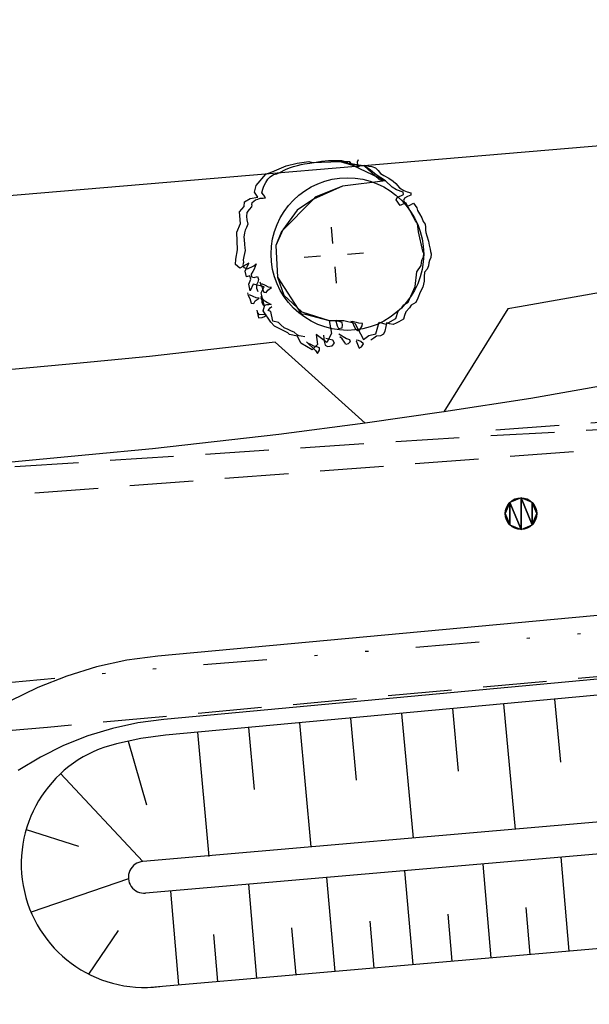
# Model space of a CAD drawing. Extents: x 446005 to 446745, y 447032 to 448234.
# Tile 9 of 127: x 446315 to 446333, y 447131 to 447162. Entities that reach past the tile are written whole.
import ezdxf

# ---------------------------------------------------------------- set-up
doc = ezdxf.new("R2010")
doc.units = 0
doc.header["$LTSCALE"] = 2
doc.header["$MEASUREMENT"] = 0
for name, pattern in [('AUSGEZOGEN', [0]), ('GESTRICH-X2', [1.5, 1, -0.5]), ('GETRENNTX3', [3.25, 1, -0.75, 0, -0.75, 0, -0.75])]:
    doc.linetypes.add(name, pattern=pattern)
for name, color, linetype in [('BOESCHG', 250, 'AUSGEZOGEN'), ('DB-Autohof', 15, 'CONTINUOUS'), ('FBRTOP', 250, 'AUSGEZOGEN'), ('GASLTG', 4, 'GESTRICH-X2'), ('SCHMUTZWASSER', 30, 'GESTRICH-X2'), ('STROMLTG', 4, 'AUSGEZOGEN'), ('TELEKOM', 4, 'GETRENNTX3'), ('W-LTG', 4, 'GESTRICH-X2')]:
    doc.layers.add(name, color=color, linetype=linetype)

msp = doc.modelspace()

# ---------------------------------------------------------------- linework, layer by layer
at = {"layer": 'BOESCHG'}
msp.add_lwpolyline([(446480.167, 447162.894, 0.000901), (446482.386, 447143.323, 0.006832), (446482.718, 447140.748, 0.000544), (446482.746, 447140.555, 0.000007), (446485.092, 447124.399, 0.000282), (446486.2, 447116.795, 0.000162), (446488.145, 447103.541)], format="xyb", dxfattribs=at)
at = {"layer": 'DB-Autohof', "linetype": 'Continuous'}
for p, q in [((446344.889, 447158.6), (446277.026, 447152.844)), ((446323.139, 447156.807), (446323.571, 447156.993)), ((446323.554, 447156.881), (446323.681, 447156.929)), ((446323.554, 447156.881), (446323.681, 447156.929)), ((446323.571, 447156.993), (446323.918, 447157.077)), ((446323.681, 447156.929), (446323.807, 447156.976)), ((446323.681, 447156.929), (446323.807, 447156.976)), ((446323.807, 447156.976), (446323.935, 447157.006)), ((446323.807, 447156.976), (446323.935, 447157.006)), ((446323.918, 447157.077), (446324.286, 447157.127)), ((446323.935, 447157.006), (446324.045, 447157.034)), ((446323.935, 447157.006), (446324.045, 447157.034)), ((446324.045, 447157.034), (446324.154, 447157.061)), ((446324.045, 447157.034), (446324.154, 447157.061)), ((446324.154, 447157.061), (446324.321, 447157.075)), ((446324.154, 447157.061), (446324.321, 447157.075)), ((446324.286, 447157.127), (446324.391, 447157.102)), ((446324.321, 447157.075), (446324.523, 447157.111)), ((446324.321, 447157.075), (446324.523, 447157.111)), ((446324.391, 447157.102), (446324.983, 447157.124)), ((446324.523, 447157.111), (446324.688, 447157.143)), ((446324.523, 447157.111), (446324.688, 447157.143)), ((446324.688, 447157.143), (446324.91, 447157.162)), ((446324.688, 447157.143), (446324.91, 447157.162)), ((446324.91, 447157.162), (446325.133, 447157.162)), ((446324.91, 447157.162), (446325.133, 447157.162)), ((446324.983, 447157.124), (446325.273, 447157.135)), ((446325.133, 447157.162), (446325.32, 447157.159)), ((446325.133, 447157.162), (446325.32, 447157.159)), ((446325.273, 447157.135), (446325.656, 447157.018)), ((446325.572, 447157.123), (446325.273, 447157.135)), ((446325.273, 447157.135), (446326.03, 447156.993)), ((446325.32, 447157.159), (446325.434, 447157.131)), ((446325.32, 447157.159), (446325.434, 447157.131)), ((446325.434, 447157.131), (446325.51, 447157.119)), ((446325.434, 447157.131), (446325.51, 447157.119)), ((446325.656, 447157.018), (446325.572, 447157.123)), ((446325.73, 447157.024), (446325.656, 447157.018)), ((446325.656, 447157.018), (446326.703, 447156.528)), ((446326.03, 447156.993), (446325.73, 447157.024)), ((446325.815, 447157.032), (446325.803, 447156.957)), ((446325.803, 447156.957), (446325.892, 447157.001)), ((446325.84, 447157.184), (446325.809, 447157.106)), ((446325.809, 447157.106), (446325.815, 447157.032)), ((446325.892, 447157.001), (446325.966, 447157.008)), ((446325.966, 447157.008), (446326.04, 447157.014)), ((446326.228, 447156.861), (446326.03, 447156.993)), ((446326.03, 447156.993), (446326.5, 447156.563)), ((446326.04, 447157.014), (446326.173, 447156.988)), ((446326.173, 447156.988), (446326.267, 447156.977)), ((446326.267, 447156.977), (446326.382, 447156.931)), ((446326.382, 447156.931), (446326.464, 447156.844)), ((446322.635, 447156.374), (446322.94, 447156.735)), ((446322.94, 447156.735), (446323.139, 447156.807)), ((446323.002, 447156.574), (446323.07, 447156.654)), ((446323.002, 447156.574), (446323.07, 447156.654)), ((446323.07, 447156.654), (446323.176, 447156.719)), ((446323.07, 447156.654), (446323.176, 447156.719)), ((446323.176, 447156.719), (446323.286, 447156.746)), ((446323.176, 447156.719), (446323.286, 447156.746)), ((446323.286, 447156.746), (446323.375, 447156.791)), ((446323.286, 447156.746), (446323.375, 447156.791)), ((446323.375, 447156.791), (446323.554, 447156.881)), ((446323.375, 447156.791), (446323.554, 447156.881)), ((446326.408, 447156.708), (446326.228, 447156.861)), ((446326.703, 447156.528), (446326.408, 447156.708)), ((446326.464, 447156.844), (446326.546, 447156.758)), ((446326.546, 447156.758), (446326.645, 447156.692)), ((446326.645, 447156.692), (446326.8, 447156.612)), ((446322.578, 447156.164), (446322.635, 447156.374)), ((446322.842, 447156.262), (446322.871, 447156.358)), ((446322.842, 447156.262), (446322.871, 447156.358)), ((446322.871, 447156.358), (446322.936, 447156.475)), ((446322.871, 447156.358), (446322.936, 447156.475)), ((446322.936, 447156.475), (446323.002, 447156.574)), ((446322.936, 447156.475), (446323.002, 447156.574)), ((446325.342, 447156.352), (446324.437, 447155.95)), ((446325.342, 447156.352), (446324.483, 447156.013)), ((446326.703, 447156.528), (446325.342, 447156.352)), ((446326.703, 447156.528), (446325.342, 447156.352)), ((446326.5, 447156.563), (446326.703, 447156.528)), ((446326.907, 447156.321), (446326.703, 447156.528)), ((446326.8, 447156.612), (446326.939, 447156.511)), ((446327.044, 447156.24), (446326.907, 447156.321)), ((446326.939, 447156.511), (446327.019, 447156.444)), ((446327.019, 447156.444), (446327.143, 447156.305)), ((446322.445, 447155.967), (446322.684, 447156.006)), ((446322.684, 447156.006), (446322.578, 447156.164)), ((446322.814, 447156.148), (446322.842, 447156.262)), ((446322.814, 447156.148), (446322.842, 447156.262)), ((446322.876, 447156.078), (446322.814, 447156.148)), ((446322.876, 447156.078), (446322.814, 447156.148)), ((446322.921, 447155.989), (446322.876, 447156.078)), ((446322.921, 447155.989), (446322.876, 447156.078)), ((446324.483, 447156.013), (446324.437, 447155.95)), ((446327.033, 447155.922), (446327.064, 447155.999)), ((446327.255, 447156.164), (446327.044, 447156.24)), ((446327.064, 447155.999), (446327.261, 447156.09)), ((446327.143, 447156.305), (446327.28, 447156.223)), ((446327.261, 447156.09), (446327.255, 447156.164)), ((446327.28, 447156.223), (446327.377, 447156.175)), ((446327.39, 447156.027), (446327.3, 447155.983)), ((446327.377, 447156.175), (446327.491, 447156.148)), ((446327.498, 447156.074), (446327.39, 447156.027)), ((446327.491, 447156.148), (446327.498, 447156.074)), ((446322.105, 447155.548), (446322.249, 447155.719)), ((446322.249, 447155.719), (446322.268, 447155.859)), ((446322.268, 447155.859), (446322.445, 447155.967)), ((446322.486, 447155.703), (446322.413, 447155.618)), ((446322.486, 447155.703), (446322.413, 447155.618)), ((446322.492, 447155.767), (446322.486, 447155.703)), ((446322.492, 447155.767), (446322.486, 447155.703)), ((446322.492, 447155.767), (446322.504, 447155.842)), ((446322.492, 447155.767), (446322.504, 447155.842)), ((446322.504, 447155.842), (446322.609, 447155.926)), ((446322.504, 447155.842), (446322.609, 447155.926)), ((446322.609, 447155.926), (446322.682, 447155.951)), ((446322.609, 447155.926), (446322.682, 447155.951)), ((446322.682, 447155.951), (446322.754, 447155.975)), ((446322.682, 447155.951), (446322.754, 447155.975)), ((446322.754, 447155.975), (446322.847, 447155.983)), ((446322.754, 447155.975), (446322.847, 447155.983)), ((446322.847, 447155.983), (446322.921, 447155.989)), ((446322.847, 447155.983), (446322.921, 447155.989)), ((446324.437, 447155.95), (446323.425, 447154.93)), ((446324.437, 447155.95), (446323.918, 447155.6)), ((446327.16, 447155.746), (446327.033, 447155.922)), ((446327.338, 447155.836), (446327.16, 447155.746)), ((446327.3, 447155.983), (446327.269, 447155.905)), ((446327.269, 447155.905), (446327.314, 447155.816)), ((446327.314, 447155.816), (446327.396, 447155.73)), ((446327.647, 447155.265), (446327.338, 447155.836)), ((446327.396, 447155.73), (446327.468, 447155.755)), ((446327.468, 447155.755), (446327.575, 447155.819)), ((446327.575, 447155.819), (446327.636, 447155.75)), ((446327.636, 447155.75), (446327.68, 447155.679)), ((446322.135, 447155.18), (446322.105, 447155.548)), ((446322.341, 447155.532), (446322.326, 447155.398)), ((446322.341, 447155.532), (446322.326, 447155.398)), ((446322.326, 447155.398), (446322.334, 447155.293)), ((446322.326, 447155.398), (446322.334, 447155.293)), ((446322.413, 447155.618), (446322.341, 447155.532)), ((446322.413, 447155.618), (446322.341, 447155.532)), ((446323.918, 447155.6), (446323.468, 447154.984)), ((446327.68, 447155.679), (446327.706, 447155.588)), ((446327.706, 447155.588), (446327.771, 447155.482)), ((446327.771, 447155.482), (446327.837, 447155.357)), ((446322.026, 447154.906), (446322.135, 447155.18)), ((446322.372, 447155.164), (446322.328, 447155.054)), ((446322.372, 447155.164), (446322.328, 447155.054)), ((446322.334, 447155.293), (446322.372, 447155.164)), ((446322.334, 447155.293), (446322.372, 447155.164)), ((446327.71, 447155.177), (446327.647, 447155.265)), ((446327.732, 447154.918), (446327.71, 447155.177)), ((446327.837, 447155.357), (446327.883, 447155.249)), ((446327.883, 447155.249), (446327.947, 447155.161)), ((446327.947, 447155.161), (446327.954, 447155.068)), ((446322.046, 447154.352), (446322.026, 447154.906)), ((446322.262, 447154.89), (446322.247, 447154.756)), ((446322.262, 447154.89), (446322.247, 447154.756)), ((446322.282, 447154.971), (446322.262, 447154.89)), ((446322.282, 447154.971), (446322.262, 447154.89)), ((446322.328, 447155.054), (446322.282, 447154.971)), ((446322.328, 447155.054), (446322.282, 447154.971)), ((446323.468, 447154.984), (446323.248, 447154.485)), ((446323.425, 447154.93), (446323.248, 447154.485)), ((446325.046, 447154.556), (446325.004, 447155.066)), ((446327.875, 447154.315), (446327.732, 447154.918)), ((446327.954, 447155.068), (446327.962, 447154.976)), ((446327.962, 447154.976), (446327.968, 447154.902)), ((446327.968, 447154.902), (446327.996, 447154.792)), ((446327.996, 447154.792), (446328.047, 447154.629)), ((446322.247, 447154.756), (446322.254, 447154.677)), ((446322.247, 447154.756), (446322.254, 447154.677)), ((446322.254, 447154.677), (446322.267, 447154.519)), ((446322.254, 447154.677), (446322.267, 447154.519)), ((446322.267, 447154.519), (446322.276, 447154.414)), ((446322.267, 447154.519), (446322.276, 447154.414)), ((446323.248, 447154.485), (446323.297, 447153.493)), ((446323.248, 447154.485), (446323.297, 447153.493)), ((446328.047, 447154.629), (446328.076, 447154.501)), ((446328.076, 447154.501), (446328.106, 447154.373)), ((446321.991, 447154.056), (446322.046, 447154.352)), ((446322.245, 447154.147), (446322.227, 447154.039)), ((446322.245, 447154.147), (446322.227, 447154.039)), ((446322.282, 447154.335), (446322.245, 447154.147)), ((446322.282, 447154.335), (446322.245, 447154.147)), ((446322.276, 447154.414), (446322.282, 447154.335)), ((446322.276, 447154.414), (446322.282, 447154.335)), ((446324.654, 447154.153), (446324.144, 447154.111)), ((446325.5, 447154.221), (446326.01, 447154.263)), ((446327.9, 447154.243), (446327.875, 447154.315)), ((446327.891, 447154.13), (446327.9, 447154.243)), ((446328.106, 447154.373), (446328.112, 447154.299)), ((446328.112, 447154.299), (446328.137, 447154.226)), ((446328.137, 447154.226), (446328.127, 447154.114)), ((446321.978, 447153.896), (446321.991, 447154.056)), ((446322.12, 447153.775), (446321.978, 447153.896)), ((446322.399, 447153.931), (446322.12, 447153.775)), ((446322.234, 447153.96), (446322.214, 447153.879)), ((446322.234, 447153.96), (446322.214, 447153.879)), ((446322.214, 447153.879), (446322.247, 447153.802)), ((446322.214, 447153.879), (446322.247, 447153.802)), ((446322.227, 447154.039), (446322.234, 447153.96)), ((446322.227, 447154.039), (446322.234, 447153.96)), ((446322.287, 447153.683), (446322.399, 447153.931)), ((446322.357, 447153.759), (446322.561, 447153.855)), ((446322.357, 447153.759), (446322.561, 447153.855)), ((446322.561, 447153.855), (446322.635, 447153.914)), ((446322.561, 447153.855), (446322.635, 447153.914)), ((446322.635, 447153.914), (446322.569, 447153.75)), ((446322.635, 447153.914), (446322.569, 447153.75)), ((446327.687, 447153.666), (446327.82, 447153.863)), ((446327.82, 447153.863), (446327.843, 447154.033)), ((446327.843, 447154.033), (446327.891, 447154.13)), ((446328.056, 447153.847), (446328.009, 447153.75)), ((446328.067, 447153.941), (446328.056, 447153.847)), ((446328.079, 447154.017), (446328.067, 447153.941)), ((446328.127, 447154.114), (446328.079, 447154.017)), ((446322.247, 447153.802), (446322.357, 447153.759)), ((446322.247, 447153.802), (446322.357, 447153.759)), ((446322.329, 447153.501), (446322.287, 447153.683)), ((446322.432, 447153.536), (446322.329, 447153.501)), ((446322.467, 447153.433), (446322.432, 447153.536)), ((446322.523, 447153.667), (446322.477, 447153.583)), ((446322.523, 447153.667), (446322.477, 447153.583)), ((446322.477, 447153.583), (446322.484, 447153.505)), ((446322.477, 447153.583), (446322.484, 447153.505)), ((446322.569, 447153.75), (446322.523, 447153.667)), ((446322.569, 447153.75), (446322.523, 447153.667)), ((446325.108, 447153.818), (446325.151, 447153.308)), ((446327.634, 447153.196), (446327.687, 447153.666)), ((446327.924, 447153.65), (446327.916, 447153.519)), ((446328.009, 447153.75), (446327.924, 447153.65)), ((446322.401, 447153.269), (446322.467, 447153.433)), ((446322.445, 447153.061), (446322.401, 447153.269)), ((446322.538, 447153.273), (446322.445, 447153.061)), ((446322.484, 447153.505), (446322.565, 447153.485)), ((446322.484, 447153.505), (446322.565, 447153.485)), ((446322.881, 447153.19), (446322.538, 447153.273)), ((446322.565, 447153.485), (446322.668, 447153.52)), ((446322.565, 447153.485), (446322.668, 447153.52)), ((446322.684, 447153.336), (446322.637, 447153.252)), ((446322.684, 447153.336), (446322.637, 447153.252)), ((446322.637, 447153.252), (446322.646, 447153.147)), ((446322.637, 447153.252), (446322.646, 447153.147)), ((446322.668, 447153.52), (446322.703, 447153.417)), ((446322.668, 447153.52), (446322.703, 447153.417)), ((446322.703, 447153.417), (446322.684, 447153.336)), ((446322.703, 447153.417), (446322.684, 447153.336)), ((446322.748, 447153.348), (446322.774, 447153.257)), ((446322.748, 447153.348), (446322.774, 447153.257)), ((446322.774, 447153.257), (446322.819, 447153.167)), ((446322.774, 447153.257), (446322.819, 447153.167)), ((446322.925, 447153.232), (446322.81, 447153.279)), ((446322.925, 447153.232), (446322.81, 447153.279)), ((446323.023, 447153.184), (446322.925, 447153.232)), ((446323.023, 447153.184), (446322.925, 447153.232)), ((446323.297, 447153.493), (446323.497, 447152.928)), ((446323.297, 447153.493), (446324.047, 447152.338)), ((446327.91, 447153.369), (446327.87, 447153.179)), ((446327.916, 447153.519), (446327.91, 447153.369)), ((446334.826, 447153.247), (446330.914, 447152.563)), ((446322.357, 447153.006), (446322.383, 447152.915)), ((446322.357, 447153.006), (446322.383, 447152.915)), ((446322.383, 447152.915), (446322.428, 447152.825)), ((446322.383, 447152.915), (446322.428, 447152.825)), ((446322.535, 447152.89), (446322.419, 447152.936)), ((446322.535, 447152.89), (446322.419, 447152.936)), ((446322.646, 447153.147), (446322.681, 447153.044)), ((446322.646, 447153.147), (446322.681, 447153.044)), ((446322.785, 447153), (446322.881, 447153.19)), ((446322.892, 447152.583), (446322.785, 447153)), ((446322.819, 447153.167), (446322.844, 447153.095)), ((446322.819, 447153.167), (446322.844, 447153.095)), ((446322.844, 447153.095), (446322.868, 447153.023)), ((446322.844, 447153.095), (446322.868, 447153.023)), ((446322.868, 447153.023), (446322.944, 447153.01)), ((446322.868, 447153.023), (446322.944, 447153.01)), ((446322.944, 447153.01), (446322.993, 447153.089)), ((446322.944, 447153.01), (446322.993, 447153.089)), ((446322.993, 447153.089), (446323.117, 447153.174)), ((446322.993, 447153.089), (446323.117, 447153.174)), ((446323.117, 447153.174), (446323.023, 447153.184)), ((446323.117, 447153.174), (446323.023, 447153.184)), ((446323.497, 447152.928), (446324.063, 447152.404)), ((446327.413, 447152.711), (446327.634, 447153.196)), ((446327.79, 447153.023), (446327.713, 447152.831)), ((446327.87, 447153.179), (446327.79, 447153.023)), ((446322.428, 447152.825), (446322.453, 447152.753)), ((446322.428, 447152.825), (446322.453, 447152.753)), ((446322.453, 447152.753), (446322.478, 447152.68)), ((446322.453, 447152.753), (446322.478, 447152.68)), ((446322.478, 447152.68), (446322.553, 447152.668)), ((446322.478, 447152.68), (446322.553, 447152.668)), ((446322.632, 447152.842), (446322.535, 447152.89)), ((446322.632, 447152.842), (446322.535, 447152.89)), ((446322.553, 447152.668), (446322.602, 447152.747)), ((446322.553, 447152.668), (446322.602, 447152.747)), ((446322.602, 447152.747), (446322.726, 447152.831)), ((446322.602, 447152.747), (446322.726, 447152.831)), ((446322.726, 447152.831), (446322.632, 447152.842)), ((446322.726, 447152.831), (446322.632, 447152.842)), ((446322.768, 447152.884), (446322.852, 447152.779)), ((446322.768, 447152.884), (446322.852, 447152.779)), ((446322.816, 447152.757), (446322.791, 447152.83)), ((446322.816, 447152.757), (446322.791, 447152.83)), ((446322.822, 447152.683), (446322.816, 447152.757)), ((446322.822, 447152.683), (446322.816, 447152.757)), ((446322.867, 447152.594), (446322.822, 447152.683)), ((446322.867, 447152.594), (446322.822, 447152.683)), ((446322.852, 447152.779), (446322.989, 447152.697)), ((446322.852, 447152.779), (446322.989, 447152.697)), ((446322.958, 447152.62), (446322.867, 447152.594)), ((446322.958, 447152.62), (446322.867, 447152.594)), ((446323.032, 447152.626), (446322.958, 447152.62)), ((446323.032, 447152.626), (446322.958, 447152.62)), ((446322.989, 447152.697), (446323.106, 447152.633)), ((446322.989, 447152.697), (446323.106, 447152.633)), ((446323.106, 447152.633), (446323.032, 447152.626)), ((446323.106, 447152.633), (446323.032, 447152.626)), ((446327.222, 447152.546), (446327.271, 447152.625)), ((446327.271, 447152.625), (446327.413, 447152.711)), ((446327.508, 447152.609), (446327.458, 447152.53)), ((446327.65, 447152.695), (446327.508, 447152.609)), ((446327.713, 447152.831), (446327.65, 447152.695)), ((446322.649, 447152.456), (446322.707, 447152.218)), ((446322.649, 447152.456), (446322.707, 447152.218)), ((446322.736, 447152.314), (446322.674, 447152.383)), ((446322.736, 447152.314), (446322.674, 447152.383)), ((446322.847, 447152.323), (446322.736, 447152.314)), ((446322.847, 447152.323), (446322.736, 447152.314)), ((446322.961, 447152.296), (446322.847, 447152.323)), ((446322.961, 447152.296), (446322.847, 447152.323)), ((446322.856, 447152.435), (446322.892, 447152.583)), ((446323.096, 447152.082), (446322.856, 447152.435)), ((446322.89, 447152.252), (446322.961, 447152.296)), ((446322.89, 447152.252), (446322.961, 447152.296)), ((446323.009, 447152.444), (446323.067, 447152.53)), ((446323.009, 447152.444), (446323.067, 447152.53)), ((446323.092, 447152.418), (446323.009, 447152.444)), ((446323.092, 447152.418), (446323.009, 447152.444)), ((446323.067, 447152.53), (446323.128, 447152.567)), ((446323.067, 447152.53), (446323.128, 447152.567)), ((446323.15, 447152.115), (446323.092, 447152.418)), ((446323.15, 447152.115), (446323.092, 447152.418)), ((446324.047, 447152.338), (446324.175, 447152.328)), ((446324.063, 447152.404), (446324.928, 447152.131)), ((446324.175, 447152.328), (446324.928, 447152.131)), ((446327.028, 447152.195), (446327.102, 447152.425)), ((446327.102, 447152.425), (446327.222, 447152.546)), ((446327.292, 447152.292), (446327.264, 447152.178)), ((446327.338, 447152.408), (446327.292, 447152.292)), ((446327.458, 447152.53), (446327.338, 447152.408)), ((446330.542, 447152.502), (446328.537, 447149.254)), ((446330.914, 447152.563), (446330.542, 447152.502)), ((446322.707, 447152.218), (446322.818, 447152.228)), ((446322.707, 447152.218), (446322.818, 447152.228)), ((446322.818, 447152.228), (446322.89, 447152.252)), ((446322.818, 447152.228), (446322.89, 447152.252)), ((446323.21, 447151.95), (446323.096, 447152.082)), ((446323.332, 447152.066), (446323.15, 447152.115)), ((446323.332, 447152.066), (446323.15, 447152.115)), ((446323.404, 447151.991), (446323.332, 447152.066)), ((446323.404, 447151.991), (446323.332, 447152.066)), ((446323.508, 447151.902), (446323.404, 447151.991)), ((446323.508, 447151.902), (446323.404, 447151.991)), ((446324.928, 447152.131), (446325.393, 447152.133)), ((446324.928, 447152.131), (446324.999, 447151.727)), ((446325.124, 447152.148), (446325.176, 447151.967)), ((446325.124, 447152.148), (446325.176, 447151.967)), ((446325.239, 447152.102), (446325.164, 447152.114)), ((446325.239, 447152.102), (446325.164, 447152.114)), ((446325.335, 447152.073), (446325.239, 447152.102)), ((446325.335, 447152.073), (446325.239, 447152.102)), ((446325.331, 447151.905), (446325.343, 447151.981)), ((446325.331, 447151.905), (446325.343, 447151.981)), ((446325.343, 447151.981), (446325.335, 447152.073)), ((446325.343, 447151.981), (446325.335, 447152.073)), ((446325.393, 447152.133), (446325.736, 447152.049)), ((446325.688, 447152.084), (446325.613, 447152.096)), ((446325.688, 447152.084), (446325.613, 447152.096)), ((446325.63, 447152.116), (446325.696, 447151.991)), ((446325.63, 447152.116), (446325.696, 447151.991)), ((446325.782, 447152.073), (446325.688, 447152.084)), ((446325.782, 447152.073), (446325.688, 447152.084)), ((446325.696, 447151.991), (446325.742, 447151.884)), ((446325.696, 447151.991), (446325.742, 447151.884)), ((446325.736, 447152.049), (446326.003, 447151.531)), ((446325.859, 447152.042), (446325.782, 447152.073)), ((446325.859, 447152.042), (446325.782, 447152.073)), ((446325.972, 447152.033), (446325.859, 447152.042)), ((446325.972, 447152.033), (446325.859, 447152.042)), ((446325.96, 447151.958), (446325.972, 447152.033)), ((446325.96, 447151.958), (446325.972, 447152.033)), ((446326.397, 447151.713), (446326.497, 447152.076)), ((446326.497, 447152.076), (446326.707, 447152.019)), ((446326.734, 447152.059), (446326.706, 447151.945)), ((446326.707, 447152.019), (446327.028, 447152.195)), ((446326.829, 447152.03), (446326.734, 447152.059)), ((446326.943, 447152.002), (446326.829, 447152.03)), ((446327.033, 447152.047), (446326.943, 447152.002)), ((446327.122, 447152.092), (446327.033, 447152.047)), ((446327.264, 447152.178), (446327.122, 447152.092)), ((446323.626, 447151.748), (446323.21, 447151.95)), ((446323.642, 447151.849), (446323.508, 447151.902)), ((446323.642, 447151.849), (446323.508, 447151.902)), ((446323.679, 447151.694), (446323.626, 447151.748)), ((446323.744, 447151.793), (446323.642, 447151.849)), ((446323.744, 447151.793), (446323.642, 447151.849)), ((446323.927, 447151.633), (446323.679, 447151.694)), ((446323.827, 447151.767), (446323.744, 447151.793)), ((446323.827, 447151.767), (446323.744, 447151.793)), ((446323.916, 447151.677), (446323.827, 447151.767)), ((446323.916, 447151.677), (446323.827, 447151.767)), ((446323.983, 447151.651), (446323.916, 447151.677)), ((446323.983, 447151.651), (446323.916, 447151.677)), ((446324.518, 447151.687), (446324.562, 447151.374)), ((446324.855, 447151.436), (446324.518, 447151.687)), ((446324.754, 447151.67), (446324.769, 447151.485)), ((446324.754, 447151.67), (446324.769, 447151.485)), ((446324.999, 447151.727), (446324.855, 447151.436)), ((446325.176, 447151.967), (446325.221, 447151.877)), ((446325.176, 447151.967), (446325.221, 447151.877)), ((446325.221, 447151.877), (446325.331, 447151.905)), ((446325.221, 447151.877), (446325.331, 447151.905)), ((446325.235, 447151.71), (446325.471, 447151.563)), ((446325.235, 447151.71), (446325.471, 447151.563)), ((446325.742, 447151.884), (446325.823, 447151.816)), ((446325.742, 447151.884), (446325.823, 447151.816)), ((446325.823, 447151.816), (446325.895, 447151.84)), ((446325.823, 447151.816), (446325.895, 447151.84)), ((446325.895, 447151.84), (446325.96, 447151.958)), ((446325.895, 447151.84), (446325.96, 447151.958)), ((446326.178, 447151.658), (446326.397, 447151.713)), ((446326.634, 447151.697), (446326.544, 447151.652)), ((446326.681, 447151.794), (446326.634, 447151.697)), ((446326.706, 447151.945), (446326.681, 447151.794)), ((446323.226, 447151.453), (446319.281, 447151.003)), ((446326.063, 447148.899), (446323.226, 447151.453)), ((446324.036, 447151.423), (446323.927, 447151.633)), ((446324.048, 447151.64), (446323.983, 447151.651)), ((446324.048, 447151.64), (446323.983, 447151.651)), ((446324.39, 447151.21), (446324.036, 447151.423)), ((446324.164, 447151.617), (446324.048, 447151.64)), ((446324.164, 447151.617), (446324.048, 447151.64)), ((446324.213, 447151.457), (446324.496, 447151.183)), ((446324.213, 447151.457), (446324.496, 447151.183)), ((446324.35, 447151.376), (446324.273, 447151.407)), ((446324.35, 447151.376), (446324.273, 447151.407)), ((446324.447, 447151.328), (446324.35, 447151.376)), ((446324.447, 447151.328), (446324.35, 447151.376)), ((446324.562, 447151.374), (446324.39, 447151.21)), ((446324.769, 447151.485), (446324.799, 447151.357)), ((446324.769, 447151.485), (446324.799, 447151.357)), ((446324.799, 447151.357), (446324.877, 447151.308)), ((446324.799, 447151.357), (446324.877, 447151.308)), ((446324.951, 447151.538), (446324.819, 447151.564)), ((446324.951, 447151.538), (446324.819, 447151.564)), ((446325.047, 447151.508), (446324.951, 447151.538)), ((446325.047, 447151.508), (446324.951, 447151.538)), ((446325.024, 447151.339), (446325.092, 447151.419)), ((446325.024, 447151.339), (446325.092, 447151.419)), ((446325.092, 447151.419), (446325.047, 447151.508)), ((446325.092, 447151.419), (446325.047, 447151.508)), ((446325.341, 447151.552), (446325.261, 447151.62)), ((446325.341, 447151.552), (446325.261, 447151.62)), ((446325.406, 447151.445), (446325.341, 447151.552)), ((446325.406, 447151.445), (446325.341, 447151.552)), ((446325.449, 447151.375), (446325.406, 447151.445)), ((446325.449, 447151.375), (446325.406, 447151.445)), ((446325.522, 447151.399), (446325.449, 447151.375)), ((446325.522, 447151.399), (446325.449, 447151.375)), ((446325.471, 447151.563), (446325.567, 447151.533)), ((446325.471, 447151.563), (446325.567, 447151.533)), ((446325.591, 447151.461), (446325.522, 447151.399)), ((446325.591, 447151.461), (446325.522, 447151.399)), ((446325.567, 447151.533), (446325.591, 447151.461)), ((446325.567, 447151.533), (446325.591, 447151.461)), ((446325.849, 447151.501), (446325.773, 447151.513)), ((446325.849, 447151.501), (446325.773, 447151.513)), ((446325.775, 447151.495), (446325.844, 447151.333)), ((446325.775, 447151.495), (446325.844, 447151.333)), ((446325.926, 447151.47), (446325.849, 447151.501)), ((446325.926, 447151.47), (446325.849, 447151.501)), ((446326.006, 447151.402), (446325.926, 447151.47)), ((446326.006, 447151.402), (446325.926, 447151.47)), ((446325.94, 447151.304), (446326.006, 447151.402)), ((446325.94, 447151.304), (446326.006, 447151.402)), ((446326.003, 447151.531), (446326.178, 447151.658)), ((446326.327, 447151.578), (446326.239, 447151.515)), ((446326.415, 447151.641), (446326.327, 447151.578)), ((446326.544, 447151.652), (446326.415, 447151.641)), ((446324.543, 447151.299), (446324.447, 447151.328)), ((446324.543, 447151.299), (446324.447, 447151.328)), ((446324.496, 447151.183), (446324.56, 447151.095)), ((446324.496, 447151.183), (446324.56, 447151.095)), ((446324.62, 447151.268), (446324.543, 447151.299)), ((446324.62, 447151.268), (446324.543, 447151.299)), ((446324.56, 447151.095), (446324.626, 447151.194)), ((446324.56, 447151.095), (446324.626, 447151.194)), ((446324.626, 447151.194), (446324.62, 447151.268)), ((446324.626, 447151.194), (446324.62, 447151.268)), ((446324.877, 447151.308), (446325.024, 447151.339)), ((446324.877, 447151.308), (446325.024, 447151.339)), ((446325.844, 447151.333), (446325.869, 447151.26)), ((446325.844, 447151.333), (446325.869, 447151.26)), ((446325.869, 447151.26), (446325.94, 447151.304)), ((446325.869, 447151.26), (446325.94, 447151.304)), ((446317.097, 447150.788), (446301.42, 447149.336)), ((446319.281, 447151.003), (446317.097, 447150.788)), ((446335.205, 447150.368), (446331.265, 447149.681)), ((446331.265, 447149.681), (446328.537, 447149.254)), ((446328.537, 447149.254), (446326.063, 447148.899)), ((446328.537, 447149.254), (446328.537, 447149.254)), ((446326.063, 447148.899), (446323.346, 447148.546)), ((446323.346, 447148.546), (446319.371, 447148.097)), ((446319.371, 447148.097), (446317.365, 447147.901)), ((446317.365, 447147.901), (446299.198, 447146.218)), ((446330.607, 447146.41), (446330.461, 447146.056)), ((446330.961, 447146.556), (446330.607, 447146.41)), ((446330.607, 447146.41), (446330.961, 447145.556)), ((446330.961, 447145.556), (446330.607, 447146.41)), ((446330.607, 447146.41), (446330.607, 447145.703)), ((446330.607, 447146.41), (446330.607, 447146.41)), ((446330.607, 447145.703), (446330.607, 447146.41)), ((446330.961, 447146.556), (446331.314, 447145.703)), ((446331.314, 447146.41), (446330.961, 447146.556)), ((446331.314, 447145.703), (446330.961, 447146.556)), ((446330.961, 447146.556), (446330.961, 447145.556)), ((446330.961, 447146.556), (446330.961, 447146.556)), ((446330.961, 447145.556), (446330.961, 447146.556)), ((446331.461, 447146.056), (446331.314, 447146.41)), ((446331.314, 447146.41), (446331.314, 447145.703)), ((446331.314, 447146.41), (446331.314, 447146.41)), ((446331.314, 447145.703), (446331.314, 447146.41)), ((446330.461, 447146.056), (446330.607, 447145.703)), ((446331.314, 447145.703), (446331.461, 447146.056)), ((446330.607, 447145.703), (446330.607, 447145.703)), ((446330.607, 447145.703), (446330.961, 447145.556)), ((446330.961, 447145.556), (446331.314, 447145.703)), ((446330.961, 447145.556), (446330.961, 447145.556)), ((446331.314, 447145.703), (446331.314, 447145.703)), ((446351.283, 447144.515), (446319.537, 447141.574)), ((446356.487, 447142.988), (446319.722, 447139.583)), ((446357.031, 447142.537), (446319.778, 447139.086)), ((446318.567, 447141.444), (446317.61, 447141.235)), ((446319.537, 447141.574), (446318.567, 447141.444)), ((446317.61, 447141.235), (446316.673, 447140.949)), ((446316.673, 447140.949), (446315.762, 447140.587)), ((446315.762, 447140.587), (446314.885, 447140.153)), ((446332.015, 447140.219), (446332.198, 447138.242)), ((446328.807, 447139.922), (446328.989, 447137.955)), ((446330.411, 447140.071), (446330.776, 447136.126)), ((446325.598, 447139.625), (446325.779, 447137.668)), ((446327.202, 447139.774), (446327.566, 447135.849)), ((446318.115, 447139.3), (446317.335, 447139.062)), ((446318.913, 447139.474), (446318.115, 447139.3)), ((446319.722, 447139.583), (446318.913, 447139.474)), ((446322.389, 447139.328), (446322.57, 447137.38)), ((446323.994, 447139.476), (446324.355, 447135.571)), ((446317.335, 447139.062), (446316.576, 447138.76)), ((446319, 447138.981), (446318.242, 447138.816)), ((446319.778, 447139.086), (446319, 447138.981)), ((446320.785, 447139.179), (446321.147, 447135.274)), ((446316.576, 447138.76), (446315.845, 447138.398)), ((446318.606, 447138.896), (446319.18, 447136.896)), ((446315.845, 447138.398), (446315.145, 447137.978)), ((446316.482, 447137.879), (446319.067, 447135.114)), ((446346.909, 447137.521), (446319.067, 447135.114)), ((446347.001, 447136.525), (446319.154, 447134.118)), ((446315.398, 447136.125), (446317.042, 447135.597)), ((446330.023, 447132.083), (446329.768, 447135.035)), ((446332.479, 447132.295), (446332.223, 447135.248)), ((446327.568, 447131.87), (446327.312, 447134.823)), ((446318.612, 447134.573), (446315.549, 447133.521)), ((446322.656, 447131.445), (446322.4, 447134.399)), ((446325.112, 447131.657), (446324.856, 447134.611)), ((446320.2, 447131.232), (446319.945, 447134.186)), ((446347.275, 447133.576), (446319.323, 447131.156)), ((446328.795, 447131.976), (446328.667, 447133.453)), ((446331.251, 447132.189), (446331.123, 447133.665)), ((446326.34, 447131.764), (446326.212, 447133.24)), ((446317.369, 447131.57), (446318.303, 447132.94)), ((446321.428, 447131.338), (446321.3, 447132.815)), ((446323.884, 447131.551), (446323.756, 447133.028))]:
    msp.add_line(p, q, dxfattribs=at)
for centre, radius in [((446325.5, 447154.221), 2.4), ((446330.961, 447146.056), 0.5)]:
    msp.add_circle(centre, radius, dxfattribs=at)
for centre, radius, start, end in [((446319.125, 447135.034), 3.883, 103.1418, 276.9733), ((446319.11, 447134.616), 0.5, 94.9394, 274.9426)]:
    msp.add_arc(centre, radius, start, end, dxfattribs=at)
at = {"layer": 'FBRTOP'}
for points in [[(446412.075, 447372.655, 0.000006), (446414.084, 447357.131, 0.00001), (446415.257, 447348.066, 0.000016), (446416.854, 447335.736, -0.000001), (446418.45, 447323.406, -0.000146), (446420.528, 447307.322, -0.000272), (446421.634, 447298.702, -0.00647), (446421.709, 447298.052, -0.000174), (446424.154, 447273.889, -0.003297), (446424.467, 447270.569, -0.001172), (446425.263, 447261.222)], [(446363.327, 447740.448, 0.000002), (446366.277, 447717.758, 0.000326)]]:
    msp.add_lwpolyline(points, format="xyb", dxfattribs=at)
at = {"layer": 'GASLTG', "flags": 128}
msp.add_lwpolyline([(446330.167, 447148.69), (446359.242, 447150.877), (446363.926, 447152.185), (446366.494, 447153.615), (446369.74, 447156.745), (446373.832, 447161.04), (446374.883, 447163.759), (446375.832, 447168.64), (446375.246, 447177.367), (446372.103, 447202.39), (446370.802, 447213.009), (446368.323, 447229.747), (446363.895, 447260.039), (446361.858, 447276.74), (446359.807, 447286.872), (446358.511, 447291.755), (446355.882, 447298.682), (446358.859, 447301.853)], dxfattribs=at)
at = {"layer": 'SCHMUTZWASSER', "flags": 128}
msp.add_lwpolyline([(446229.127, 447138.266), (446254.143, 447140.56), (446280.123, 447144.368), (446303.744, 447145.791), (446365.595, 447150.552), (446376.244, 447165.49), (446369.48, 447214.274), (446362.862, 447264.154), (446354.37, 447298.428), (446361.012, 447302.811)], dxfattribs=at)
at = {"layer": 'STROMLTG', "linetype": 'GESTRICH-X2', "flags": 128}
msp.add_lwpolyline([(446376.216, 447153.872), (446369.814, 447147.568), (446359.82, 447143.369), (446316.068, 447139.333), (446252.087, 447133.648), (446245.42, 447133.115)], dxfattribs=at)
at = {"layer": 'TELEKOM', "flags": 128}
msp.add_lwpolyline([(446246.375, 447344.548), (446275.887, 447348.199), (446301.898, 447351.963), (446319.391, 447354.586), (446320.838, 447354.641), (446322.04, 447354.259), (446329.168, 447341.265), (446337.087, 447327.288), (446343.843, 447310.945), (446349.688, 447296.235), (446353.625, 447285.536), (446355.471, 447279.449), (446357.747, 447269.119), (446359.531, 447256.576), (446361.153, 447246.844), (446363.394, 447229.874), (446366.069, 447208.178), (446366.921, 447199.236), (446367.215, 447181.672), (446366.802, 447168.509), (446366.447, 447166.319), (446365.44, 447163.655), (446363.249, 447161.11), (446359.229, 447159.013), (446352.142, 447147.358), (446350.287, 447143.953), (446346.744, 447143.417), (446319.357, 447141.163), (446298.518, 447139.181), (446274.885, 447136.901), (446246.077, 447134.163)], dxfattribs=at)
at = {"layer": 'W-LTG', "flags": 128}
msp.add_lwpolyline([(446228.383, 447140.216), (446240.03, 447141.147), (446245.607, 447141.522), (446252.593, 447142.147), (446265.454, 447143.431), (446274.511, 447144.666), (446279.34, 447145.306), (446291.291, 447145.976), (446311.693, 447147.316), (446329.461, 447148.484), (446352.315, 447149.728), (446363.449, 447150.534), (446364.494, 447150.534), (446367.077, 447154.191), (446373.067, 447162.383), (446374.555, 447164.449), (446374.909, 447165.353), (446374.614, 447169.835), (446372.271, 447186.481), (446370.309, 447203.623), (446368.81, 447215.751), (446366.683, 447232.887), (446365.347, 447242.97), (446363.846, 447257.677), (446363.116, 447263.58), (446362.147, 447266.71), (446359.936, 447278.415), (446356.369, 447291.47), (446354.944, 447297.816)], dxfattribs=at)
msp.add_lwpolyline([(446228.383, 447140.216), (446240.03, 447141.147), (446245.607, 447141.522), (446252.593, 447142.147), (446265.454, 447143.431), (446274.511, 447144.666), (446279.34, 447145.306), (446291.291, 447145.976), (446311.693, 447147.316), (446329.461, 447148.484), (446352.315, 447149.728), (446363.449, 447150.534), (446364.494, 447150.534), (446367.077, 447154.191), (446373.067, 447162.383), (446374.555, 447164.449), (446374.909, 447165.353), (446374.614, 447169.835), (446372.271, 447186.481), (446370.309, 447203.623), (446368.81, 447215.751), (446366.683, 447232.887), (446365.347, 447242.97), (446363.846, 447257.677), (446363.116, 447263.58), (446362.147, 447266.71), (446359.936, 447278.415), (446356.369, 447291.47), (446354.944, 447297.816)], dxfattribs=at)

doc.saveas('drawing.dxf')
